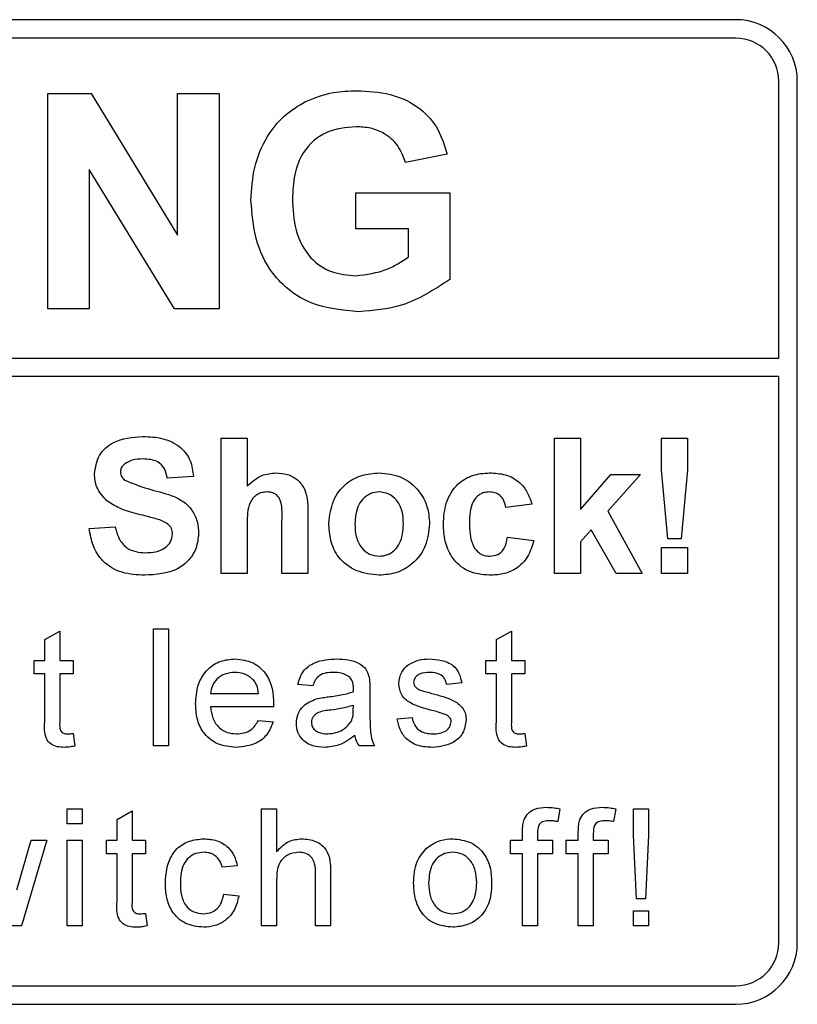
# Model space of a CAD drawing. Header units: millimetres. Extents: x 5 to 418, y 2 to 292.
# Tile 29 of 74: x 116.79 to 118.89, y 171.09 to 173.76. Entities that reach past the tile are written whole.
import ezdxf

# ---------------------------------------------------------------- set-up
doc = ezdxf.new("R2010")
doc.units = ezdxf.units.MM

msp = doc.modelspace()

# ---------------------------------------------------------------- linework, layer by layer
at = {"color": 7, "linetype": 'Continuous', "lineweight": 25}
for p, q in [((118.728, 173.7586), (110.3946, 173.7586)), ((118.728, 173.7086), (112.528, 173.7086)), ((118.8446, 172.842), (118.8446, 173.5919)), ((118.8946, 171.2586), (118.8946, 173.5919)), ((116.8654, 172.9752), (116.8654, 173.5586)), ((116.8654, 173.5586), (116.9826, 173.5586)), ((116.9826, 173.5586), (117.2169, 173.1753)), ((117.2169, 173.1753), (117.2169, 173.5586)), ((117.2169, 173.5586), (117.329, 173.5586)), ((117.329, 173.5586), (117.329, 172.9752)), ((117.9465, 173.394), (117.8343, 173.3716)), ((117.2083, 172.9752), (116.9775, 173.3527)), ((116.9775, 173.3527), (116.9775, 172.9752)), ((117.6997, 173.1921), (117.6997, 173.2893)), ((117.6997, 173.2893), (117.9539, 173.2893)), ((117.9539, 173.2893), (117.9539, 173.055)), ((117.8418, 173.1921), (117.6997, 173.1921)), ((117.8418, 173.116), (117.8418, 173.1921)), ((116.9775, 172.9752), (116.8654, 172.9752)), ((117.329, 172.9752), (117.2083, 172.9752)), ((112.528, 172.842), (118.8446, 172.842)), ((118.8446, 172.792), (112.528, 172.792)), ((118.8446, 171.2586), (118.8446, 172.792)), ((117.3348, 172.6252), (117.4053, 172.6252)), ((117.3348, 172.2586), (117.3348, 172.6252)), ((117.4053, 172.6252), (117.4053, 172.4955)), ((118.2374, 172.2586), (118.2374, 172.6252)), ((118.2374, 172.6252), (118.3079, 172.6252)), ((118.3079, 172.6252), (118.3079, 172.4321)), ((118.5267, 172.539), (118.5267, 172.6252)), ((118.5267, 172.6252), (118.5972, 172.6252)), ((118.5972, 172.6252), (118.5972, 172.539)), ((118.5437, 172.3526), (118.5267, 172.539)), ((118.5972, 172.539), (118.5805, 172.3526)), ((117.2596, 172.5218), (117.1891, 172.5171)), ((118.3079, 172.4321), (118.3901, 172.5265)), ((118.4701, 172.5265), (118.3815, 172.4271)), ((118.3901, 172.5265), (118.4701, 172.5265)), ((118.1763, 172.4466), (118.1057, 172.4372)), ((118.3815, 172.4271), (118.4748, 172.2586)), ((117.4993, 172.2586), (117.4993, 172.4008)), ((117.5698, 172.4149), (117.5698, 172.2586)), ((116.9775, 172.3808), (117.048, 172.3855)), ((117.4053, 172.3935), (117.4053, 172.2586)), ((118.337, 172.377), (118.3079, 172.3444)), ((118.4042, 172.2586), (118.337, 172.377)), ((118.1104, 172.3573), (118.181, 172.3479)), ((118.5805, 172.3526), (118.5437, 172.3526)), ((118.3079, 172.3444), (118.3079, 172.2586)), ((118.5267, 172.2586), (118.5267, 172.3291)), ((118.5267, 172.3291), (118.5972, 172.3291)), ((118.5972, 172.3291), (118.5972, 172.2586)), ((117.4053, 172.2586), (117.3348, 172.2586)), ((117.5698, 172.2586), (117.4993, 172.2586)), ((118.3079, 172.2586), (118.2374, 172.2586)), ((118.4748, 172.2586), (118.4042, 172.2586)), ((118.5972, 172.2586), (118.5267, 172.2586)), ((117.1513, 171.7919), (117.1513, 172.1086)), ((117.1513, 172.1086), (117.1919, 172.1086)), ((117.1919, 172.1086), (117.1919, 171.7919)), ((116.8573, 172.0796), (116.8979, 172.1027)), ((116.8979, 172.1027), (116.8979, 172.0233)), ((118.0801, 172.0796), (118.1207, 172.1027)), ((118.1207, 172.1027), (118.1207, 172.0233)), ((116.8573, 172.0233), (116.8573, 172.0796)), ((118.0801, 172.0233), (118.0801, 172.0796)), ((116.8289, 171.9868), (116.8289, 172.0233)), ((116.8289, 172.0233), (116.8573, 172.0233)), ((116.8979, 172.0233), (116.9345, 172.0233)), ((116.9345, 172.0233), (116.9345, 171.9868)), ((118.0517, 171.9868), (118.0517, 172.0233)), ((118.0517, 172.0233), (118.0801, 172.0233)), ((118.1207, 172.0233), (118.1573, 172.0233)), ((118.1573, 172.0233), (118.1573, 171.9868)), ((116.8573, 171.9868), (116.8289, 171.9868)), ((116.8573, 171.8569), (116.8573, 171.9868)), ((116.9345, 171.9868), (116.8979, 171.9868)), ((116.8979, 171.9868), (116.8979, 171.8555)), ((118.0801, 171.9868), (118.0517, 171.9868)), ((118.0801, 171.8569), (118.0801, 171.9868)), ((118.1207, 171.9868), (118.1207, 171.8555)), ((118.1573, 171.9868), (118.1207, 171.9868)), ((117.5832, 171.9543), (117.5426, 171.9584)), ((117.986, 171.9624), (117.9454, 171.9584)), ((117.3063, 171.934), (117.4363, 171.934)), ((117.7375, 171.9419), (117.7375, 171.8924)), ((117.4767, 171.8975), (117.3063, 171.8975)), ((117.6926, 171.8897), (117.6928, 171.9015)), ((117.8114, 171.865), (117.852, 171.869)), ((117.4358, 171.8609), (117.4756, 171.8569)), ((116.9345, 171.8254), (116.9385, 171.7913)), ((118.1573, 171.8254), (118.1613, 171.7913)), ((117.1919, 171.7919), (117.1513, 171.7919)), ((117.7497, 171.7919), (117.7091, 171.7919)), ((116.9182, 171.5808), (116.9182, 171.6214)), ((116.9182, 171.6214), (116.9588, 171.6214)), ((116.9588, 171.6214), (116.9588, 171.5808)), ((117.053, 171.5925), (117.0936, 171.6156)), ((117.0936, 171.6156), (117.0936, 171.5361)), ((117.4444, 171.3047), (117.4444, 171.6214)), ((117.4444, 171.6214), (117.485, 171.6214)), ((117.485, 171.6214), (117.485, 171.5057)), ((118.2519, 171.6215), (118.2462, 171.5869)), ((118.4029, 171.6215), (118.3972, 171.5869)), ((118.4512, 171.6214), (118.4918, 171.6214)), ((118.4512, 171.5496), (118.4512, 171.6214)), ((118.4918, 171.6214), (118.4918, 171.5496)), ((116.9588, 171.5808), (116.9182, 171.5808)), ((117.053, 171.5361), (117.053, 171.5925)), ((118.1507, 171.5361), (118.1507, 171.5597)), ((118.1913, 171.5557), (118.1913, 171.5361)), ((118.3018, 171.5361), (118.3018, 171.5597)), ((118.3424, 171.5557), (118.3424, 171.5361)), ((118.4593, 171.3778), (118.4512, 171.5496)), ((118.4918, 171.5496), (118.4837, 171.3778)), ((116.7813, 171.4016), (116.8202, 171.5361)), ((116.8626, 171.5361), (116.794, 171.3047)), ((116.8202, 171.5361), (116.8626, 171.5361)), ((116.9182, 171.3047), (116.9182, 171.5361)), ((116.9182, 171.5361), (116.9588, 171.5361)), ((116.9588, 171.5361), (116.9588, 171.3047)), ((117.0246, 171.4996), (117.0246, 171.5361)), ((117.0246, 171.5361), (117.053, 171.5361)), ((117.0936, 171.5361), (117.1301, 171.5361)), ((117.1301, 171.5361), (117.1301, 171.4996)), ((118.1183, 171.4996), (118.1183, 171.5361)), ((118.1183, 171.5361), (118.1507, 171.5361)), ((118.1913, 171.5361), (118.2319, 171.5361)), ((118.2319, 171.5361), (118.2319, 171.4996)), ((118.2693, 171.4996), (118.2693, 171.5361)), ((118.2693, 171.5361), (118.3018, 171.5361)), ((118.3424, 171.5361), (118.383, 171.5361)), ((118.383, 171.5361), (118.383, 171.4996)), ((117.053, 171.4996), (117.0246, 171.4996)), ((117.053, 171.3697), (117.053, 171.4996)), ((117.1301, 171.4996), (117.0936, 171.4996)), ((117.0936, 171.4996), (117.0936, 171.3683)), ((118.1507, 171.4996), (118.1183, 171.4996)), ((118.1507, 171.3047), (118.1507, 171.4996)), ((118.2319, 171.4996), (118.1913, 171.4996)), ((118.1913, 171.4996), (118.1913, 171.3047)), ((118.3018, 171.4996), (118.2693, 171.4996)), ((118.3018, 171.3047), (118.3018, 171.4996)), ((118.383, 171.4996), (118.3424, 171.4996)), ((118.3424, 171.4996), (118.3424, 171.3047)), ((117.3786, 171.4671), (117.338, 171.4631)), ((117.5905, 171.3047), (117.5905, 171.4485)), ((117.6311, 171.4506), (117.6311, 171.3047)), ((117.485, 171.4289), (117.485, 171.3047)), ((117.3421, 171.39), (117.3827, 171.3859)), ((118.4837, 171.3778), (118.4593, 171.3778)), ((117.1301, 171.3382), (117.1342, 171.3042)), ((118.4512, 171.3047), (118.4512, 171.3453)), ((118.4512, 171.3453), (118.4918, 171.3453)), ((118.4918, 171.3453), (118.4918, 171.3047)), ((116.794, 171.3047), (116.7468, 171.3047)), ((116.9588, 171.3047), (116.9182, 171.3047)), ((117.485, 171.3047), (117.4444, 171.3047)), ((117.6311, 171.3047), (117.5905, 171.3047)), ((118.1913, 171.3047), (118.1507, 171.3047)), ((118.3424, 171.3047), (118.3018, 171.3047)), ((118.4918, 171.3047), (118.4512, 171.3047)), ((112.528, 171.1419), (118.728, 171.1419)), ((110.3946, 171.0919), (118.728, 171.0919))]:
    msp.add_line(p, q, dxfattribs=at)
for centre, radius, start, end in [((118.728, 173.5919), 0.1667, 0, 90), ((118.728, 173.5919), 0.1167, 0, 90), ((118.728, 171.2586), 0.1167, 270, 0), ((118.728, 171.2586), 0.1667, 270, 0)]:
    msp.add_arc(centre, radius, start, end, dxfattribs=at)
for points, knots in [([(117.5635, 173.5372), (117.5884, 173.5469), (117.6328, 173.5643), (117.6804, 173.5655), (117.7014, 173.566)], [0, 0, 0, 0, 0.559238, 1, 1, 1, 1]), ([(117.7014, 173.566), (117.7321, 173.5646), (117.7934, 173.5618), (117.8729, 173.5246), (117.9258, 173.4636), (117.9396, 173.4172), (117.9465, 173.394)], [0, 0, 0, 0, 0.280674, 0.55986, 0.779759, 1, 1, 1, 1]), ([(117.4155, 173.2689), (117.4174, 173.2991), (117.4211, 173.3595), (117.4537, 173.4384), (117.5025, 173.5001), (117.5432, 173.5248), (117.5635, 173.5372)], [0, 0, 0, 0, 0.2801464, 0.5599799, 0.7799444, 1, 1, 1, 1]), ([(117.6999, 173.4688), (117.6721, 173.4662), (117.6165, 173.461), (117.5555, 173.4063), (117.5306, 173.3388), (117.5286, 173.2954), (117.5277, 173.2737)], [0, 0, 0, 0, 0.279802, 0.558331, 0.778826, 1, 1, 1, 1]), ([(117.8343, 173.3716), (117.8283, 173.3874), (117.8164, 173.419), (117.7799, 173.4506), (117.7395, 173.4668), (117.7131, 173.4681), (117.6999, 173.4688)], [0, 0, 0, 0, 0.279821, 0.559279, 0.779466, 1, 1, 1, 1]), ([(117.7077, 172.9678), (117.6633, 172.9717), (117.5746, 172.9796), (117.4723, 173.0597), (117.4237, 173.1648), (117.4182, 173.2342), (117.4155, 173.2689)], [0, 0, 0, 0, 0.280091, 0.558748, 0.779191, 1, 1, 1, 1]), ([(117.5277, 173.2737), (117.529, 173.245), (117.5317, 173.1879), (117.569, 173.1141), (117.632, 173.071), (117.6771, 173.067), (117.6997, 173.065)], [0, 0, 0, 0, 0.281036, 0.560006, 0.779769, 1, 1, 1, 1]), ([(117.6997, 173.065), (117.7284, 173.0686), (117.7798, 173.0751), (117.8228, 173.1035), (117.8418, 173.116)], [0, 0, 0, 0, 0.559098, 1, 1, 1, 1]), ([(117.9539, 173.055), (117.9118, 173.0275), (117.8365, 172.9782), (117.7471, 172.9709), (117.7077, 172.9678)], [0, 0, 0, 0, 0.558963, 1, 1, 1, 1]), ([(116.9916, 172.5286), (116.9945, 172.546), (117.0001, 172.5806), (117.0497, 172.6245), (117.0948, 172.6279), (117.1223, 172.6299)], [0, 0, 0, 0, 0.279748, 0.559362, 1, 1, 1, 1]), ([(117.1223, 172.6299), (117.1407, 172.6291), (117.1775, 172.6276), (117.2252, 172.6046), (117.2543, 172.5652), (117.2578, 172.5363), (117.2596, 172.5218)], [0, 0, 0, 0, 0.281015, 0.560109, 0.779825, 1, 1, 1, 1]), ([(117.1232, 172.5688), (117.1133, 172.5685), (117.0958, 172.568), (117.0804, 172.5595), (117.0737, 172.5558)], [0, 0, 0, 0, 0.560544, 1, 1, 1, 1]), ([(117.1891, 172.5171), (117.1872, 172.5257), (117.1835, 172.5428), (117.1605, 172.567), (117.1373, 172.5681), (117.1232, 172.5688)], [0, 0, 0, 0, 0.281521, 0.560305, 1, 1, 1, 1]), ([(117.0737, 172.5558), (117.07, 172.5524), (117.0633, 172.5464), (117.0625, 172.5375), (117.0621, 172.5336)], [0, 0, 0, 0, 0.558758, 1, 1, 1, 1]), ([(117.0621, 172.5336), (117.0628, 172.5288), (117.0641, 172.5203), (117.0703, 172.5144), (117.073, 172.5118)], [0, 0, 0, 0, 0.55848, 1, 1, 1, 1]), ([(117.0255, 172.4556), (117.0147, 172.4673), (116.9954, 172.4882), (116.9928, 172.5163), (116.9916, 172.5286)], [0, 0, 0, 0, 0.559266, 1, 1, 1, 1]), ([(117.073, 172.5118), (117.0939, 172.5034), (117.1357, 172.4865), (117.1911, 172.4751), (117.2323, 172.4556), (117.2568, 172.4315), (117.2718, 172.4003), (117.2731, 172.3776), (117.2737, 172.3663)], [0, 0, 0, 0, 0.2494231, 0.500053, 0.625203, 0.7501424, 0.8749182, 1, 1, 1, 1]), ([(117.4053, 172.4955), (117.4178, 172.5069), (117.4402, 172.5272), (117.4701, 172.53), (117.4832, 172.5312)], [0, 0, 0, 0, 0.559408, 1, 1, 1, 1]), ([(117.4832, 172.5312), (117.4936, 172.5304), (117.5144, 172.5287), (117.543, 172.514), (117.5705, 172.4761), (117.5701, 172.4402), (117.5698, 172.4149)], [0, 0, 0, 0, 0.187232, 0.374201, 0.560543, 1, 1, 1, 1]), ([(117.6263, 172.3963), (117.6288, 172.4163), (117.6338, 172.4562), (117.6687, 172.5027), (117.7152, 172.5273), (117.7466, 172.5299), (117.7624, 172.5312)], [0, 0, 0, 0, 0.27995, 0.559147, 0.779424, 1, 1, 1, 1]), ([(117.7624, 172.5312), (117.7828, 172.5292), (117.8237, 172.5251), (117.8693, 172.4877), (117.8954, 172.4413), (117.8977, 172.4093), (117.8989, 172.3933)], [0, 0, 0, 0, 0.279785, 0.5591242, 0.7793881, 1, 1, 1, 1]), ([(117.9365, 172.3923), (117.9377, 172.4122), (117.9402, 172.4517), (117.97, 172.5006), (118.0148, 172.5278), (118.0459, 172.5301), (118.0614, 172.5312)], [0, 0, 0, 0, 0.280707, 0.559643, 0.779504, 1, 1, 1, 1]), ([(118.0614, 172.5312), (118.076, 172.5305), (118.1051, 172.5289), (118.1421, 172.5092), (118.1652, 172.4791), (118.1726, 172.4574), (118.1763, 172.4466)], [0, 0, 0, 0, 0.280457, 0.559337, 0.779383, 1, 1, 1, 1]), ([(117.1093, 172.4196), (117.0925, 172.4238), (117.0626, 172.4314), (117.0368, 172.4482), (117.0255, 172.4556)], [0, 0, 0, 0, 0.560768, 1, 1, 1, 1]), ([(117.4589, 172.4795), (117.4541, 172.4792), (117.4445, 172.4786), (117.4312, 172.4725), (117.4201, 172.463), (117.4055, 172.4377), (117.4054, 172.4131), (117.4053, 172.3935)], [0, 0, 0, 0, 0.12527, 0.250505, 0.375684, 0.500963, 1, 1, 1, 1]), ([(117.4993, 172.4008), (117.5001, 172.418), (117.5011, 172.4394), (117.4924, 172.4637), (117.4834, 172.4731), (117.4717, 172.4788), (117.4632, 172.4793), (117.4589, 172.4795)], [0, 0, 0, 0, 0.500563, 0.625443, 0.750179, 0.874937, 1, 1, 1, 1]), ([(117.7627, 172.4795), (117.7551, 172.4788), (117.7397, 172.4772), (117.7205, 172.4637), (117.6999, 172.4371), (117.6981, 172.4109), (117.6968, 172.3925)], [0, 0, 0, 0, 0.186985, 0.373878, 0.561022, 1, 1, 1, 1]), ([(117.8284, 172.3931), (117.8279, 172.4045), (117.8268, 172.4272), (117.8128, 172.4565), (117.7896, 172.4762), (117.7717, 172.4784), (117.7627, 172.4795)], [0, 0, 0, 0, 0.281043, 0.560553, 0.78042, 1, 1, 1, 1]), ([(118.0609, 172.4795), (118.0562, 172.4792), (118.0469, 172.4786), (118.0338, 172.4728), (118.0232, 172.4634), (118.0081, 172.4396), (118.0075, 172.4156), (118.007, 172.3965)], [0, 0, 0, 0, 0.125319, 0.250544, 0.375796, 0.501063, 1, 1, 1, 1]), ([(118.1057, 172.4372), (118.1044, 172.4435), (118.1018, 172.456), (118.0907, 172.4706), (118.0759, 172.4786), (118.0659, 172.4792), (118.0609, 172.4795)], [0, 0, 0, 0, 0.280561, 0.559648, 0.7796, 1, 1, 1, 1]), ([(117.1688, 172.4036), (117.1578, 172.4068), (117.138, 172.4125), (117.1181, 172.4174), (117.1093, 172.4196)], [0, 0, 0, 0, 0.559956, 1, 1, 1, 1]), ([(117.2032, 172.3656), (117.2026, 172.3708), (117.2016, 172.3812), (117.1888, 172.3958), (117.1764, 172.4007), (117.1688, 172.4036)], [0, 0, 0, 0, 0.279779, 0.559088, 1, 1, 1, 1]), ([(117.1278, 172.2539), (117.1072, 172.2549), (117.0661, 172.257), (117.0142, 172.2869), (116.986, 172.333), (116.9803, 172.3648), (116.9775, 172.3808)], [0, 0, 0, 0, 0.280715, 0.55934, 0.779309, 1, 1, 1, 1]), ([(117.048, 172.3855), (117.0506, 172.3746), (117.0558, 172.3529), (117.0764, 172.3278), (117.1034, 172.3164), (117.1209, 172.3155), (117.1297, 172.315)], [0, 0, 0, 0, 0.280582, 0.559152, 0.779251, 1, 1, 1, 1]), ([(117.7628, 172.2539), (117.742, 172.2562), (117.7005, 172.2609), (117.6518, 172.2975), (117.629, 172.3472), (117.6272, 172.3799), (117.6263, 172.3963)], [0, 0, 0, 0, 0.280145, 0.558899, 0.779053, 1, 1, 1, 1]), ([(117.6968, 172.3925), (117.6973, 172.3811), (117.6983, 172.3582), (117.7124, 172.3287), (117.7357, 172.3089), (117.7537, 172.3067), (117.7627, 172.3056)], [0, 0, 0, 0, 0.281015, 0.560464, 0.780394, 1, 1, 1, 1]), ([(117.7627, 172.3056), (117.7704, 172.3063), (117.7858, 172.3079), (117.8051, 172.3214), (117.8253, 172.3485), (117.8271, 172.3747), (117.8284, 172.3931)], [0, 0, 0, 0, 0.18693, 0.373819, 0.560978, 1, 1, 1, 1]), ([(117.8989, 172.3933), (117.8969, 172.3728), (117.8929, 172.3319), (117.8567, 172.2853), (117.811, 172.2577), (117.7789, 172.2552), (117.7628, 172.2539)], [0, 0, 0, 0, 0.279924, 0.559367, 0.779516, 1, 1, 1, 1]), ([(118.0609, 172.2539), (118.0411, 172.2558), (118.0015, 172.2597), (117.9586, 172.2987), (117.9389, 172.3459), (117.9373, 172.3768), (117.9365, 172.3923)], [0, 0, 0, 0, 0.279707, 0.558485, 0.778934, 1, 1, 1, 1]), ([(118.007, 172.3965), (118.0075, 172.3761), (118.008, 172.3505), (118.0227, 172.324), (118.0336, 172.3134), (118.0474, 172.3066), (118.0574, 172.3059), (118.0624, 172.3056)], [0, 0, 0, 0, 0.499313, 0.62455, 0.749763, 0.874784, 1, 1, 1, 1]), ([(117.2737, 172.3663), (117.2723, 172.3534), (117.2695, 172.3276), (117.2488, 172.2937), (117.2033, 172.2585), (117.1589, 172.2558), (117.1278, 172.2539)], [0, 0, 0, 0, 0.1869663, 0.3740057, 0.5609669, 1, 1, 1, 1]), ([(117.1297, 172.315), (117.139, 172.3154), (117.1576, 172.3161), (117.182, 172.3261), (117.1996, 172.3437), (117.202, 172.3583), (117.2032, 172.3656)], [0, 0, 0, 0, 0.281228, 0.561008, 0.781099, 1, 1, 1, 1]), ([(118.181, 172.3479), (118.1765, 172.3328), (118.1676, 172.3027), (118.1359, 172.2703), (118.0978, 172.2556), (118.0732, 172.2545), (118.0609, 172.2539)], [0, 0, 0, 0, 0.280244, 0.559157, 0.779326, 1, 1, 1, 1]), ([(118.0624, 172.3056), (118.0698, 172.3063), (118.0845, 172.3079), (118.1043, 172.3274), (118.1081, 172.3459), (118.1104, 172.3573)], [0, 0, 0, 0, 0.28016, 0.558978, 1, 1, 1, 1]), ([(117.2657, 171.9056), (117.2667, 171.9228), (117.2688, 171.957), (117.2944, 171.9993), (117.3323, 172.024), (117.3592, 172.0262), (117.3727, 172.0274)], [0, 0, 0, 0, 0.280748, 0.559775, 0.779666, 1, 1, 1, 1]), ([(117.3727, 172.0274), (117.3895, 172.0254), (117.4231, 172.0215), (117.4588, 171.9876), (117.4748, 171.9473), (117.4762, 171.921), (117.4769, 171.9079)], [0, 0, 0, 0, 0.279366, 0.558398, 0.778885, 1, 1, 1, 1]), ([(117.5426, 171.9584), (117.5463, 171.9709), (117.5538, 171.9961), (117.5938, 172.0241), (117.6271, 172.0261), (117.6475, 172.0274)], [0, 0, 0, 0, 0.28043, 0.559303, 1, 1, 1, 1]), ([(117.6475, 172.0274), (117.6686, 172.0262), (117.6981, 172.0247), (117.7284, 172.0004), (117.7332, 171.9846), (117.7355, 171.9766)], [0, 0, 0, 0, 0.559253, 0.779195, 1, 1, 1, 1]), ([(117.8409, 172.0111), (117.8508, 172.0164), (117.8686, 172.026), (117.8887, 172.0269), (117.8975, 172.0274)], [0, 0, 0, 0, 0.5589377, 1, 1, 1, 1]), ([(117.8975, 172.0274), (117.9089, 172.0267), (117.9316, 172.0253), (117.962, 172.013), (117.9807, 171.9889), (117.9842, 171.9713), (117.986, 171.9624)], [0, 0, 0, 0, 0.280737, 0.560427, 0.77945, 1, 1, 1, 1]), ([(117.8154, 171.9603), (117.817, 171.9715), (117.8197, 171.9915), (117.8344, 172.0051), (117.8409, 172.0111)], [0, 0, 0, 0, 0.558927, 1, 1, 1, 1]), ([(117.3725, 171.9908), (117.3634, 171.9901), (117.3453, 171.9886), (117.3235, 171.9745), (117.3096, 171.9552), (117.3074, 171.9411), (117.3063, 171.934)], [0, 0, 0, 0, 0.28019, 0.559728, 0.779642, 1, 1, 1, 1]), ([(117.4213, 171.9714), (117.4133, 171.9778), (117.3988, 171.9892), (117.3806, 171.9903), (117.3725, 171.9908)], [0, 0, 0, 0, 0.558512, 1, 1, 1, 1]), ([(117.6402, 171.9908), (117.6333, 171.9906), (117.6195, 171.9902), (117.6003, 171.9841), (117.5886, 171.9698), (117.585, 171.9595), (117.5832, 171.9543)], [0, 0, 0, 0, 0.2808547, 0.5597509, 0.7794996, 1, 1, 1, 1]), ([(117.6824, 171.9786), (117.675, 171.9828), (117.6619, 171.9904), (117.6468, 171.9907), (117.6402, 171.9908)], [0, 0, 0, 0, 0.557871, 1, 1, 1, 1]), ([(117.6928, 171.9475), (117.6927, 171.954), (117.6924, 171.9656), (117.6854, 171.9746), (117.6824, 171.9786)], [0, 0, 0, 0, 0.561903, 1, 1, 1, 1]), ([(117.7355, 171.9766), (117.7362, 171.9702), (117.7375, 171.9586), (117.7375, 171.947), (117.7375, 171.9419)], [0, 0, 0, 0, 0.559817, 1, 1, 1, 1]), ([(117.9005, 171.9908), (117.8907, 171.9906), (117.8759, 171.9903), (117.8619, 171.9799), (117.8567, 171.9716), (117.8563, 171.9668), (117.856, 171.9644)], [0, 0, 0, 0, 0.49977, 0.749095, 0.874592, 1, 1, 1, 1]), ([(117.9454, 171.9584), (117.9439, 171.9639), (117.941, 171.9751), (117.9245, 171.9892), (117.9096, 171.9902), (117.9005, 171.9908)], [0, 0, 0, 0, 0.2803044, 0.560237, 1, 1, 1, 1]), ([(117.4363, 171.934), (117.4352, 171.9417), (117.4333, 171.9555), (117.425, 171.9666), (117.4213, 171.9714)], [0, 0, 0, 0, 0.560674, 1, 1, 1, 1]), ([(117.6926, 171.9381), (117.6927, 171.9398), (117.6927, 171.943), (117.6928, 171.9461), (117.6928, 171.9475)], [0, 0, 0, 0, 0.560023, 1, 1, 1, 1]), ([(117.9055, 171.8879), (117.8849, 171.8931), (117.8592, 171.8997), (117.8329, 171.9174), (117.8193, 171.9339), (117.817, 171.9497), (117.8154, 171.9603)], [0, 0, 0, 0, 0.5013208, 0.6265921, 0.7518172, 1, 1, 1, 1]), ([(117.856, 171.9644), (117.8563, 171.9619), (117.8567, 171.9575), (117.8592, 171.9539), (117.8603, 171.9523)], [0, 0, 0, 0, 0.559236, 1, 1, 1, 1]), ([(117.8603, 171.9523), (117.8625, 171.9501), (117.8664, 171.9462), (117.8714, 171.944), (117.8737, 171.943)], [0, 0, 0, 0, 0.5590842, 1, 1, 1, 1]), ([(117.5924, 171.9189), (117.5985, 171.9203), (117.6096, 171.9227), (117.6208, 171.9241), (117.6257, 171.9247)], [0, 0, 0, 0, 0.5599184, 1, 1, 1, 1]), ([(117.6257, 171.9247), (117.6384, 171.9263), (117.661, 171.9292), (117.683, 171.9353), (117.6926, 171.9381)], [0, 0, 0, 0, 0.560185, 1, 1, 1, 1]), ([(117.8737, 171.943), (117.8794, 171.9413), (117.8896, 171.9381), (117.8999, 171.9354), (117.9044, 171.9341)], [0, 0, 0, 0, 0.559965, 1, 1, 1, 1]), ([(117.9044, 171.9341), (117.9254, 171.9287), (117.9518, 171.922), (117.9796, 171.9049), (117.9905, 171.8927), (117.9972, 171.8776), (117.9978, 171.8668), (117.9981, 171.8614)], [0, 0, 0, 0, 0.500446, 0.625396, 0.750274, 0.875069, 1, 1, 1, 1]), ([(117.3748, 171.7878), (117.3577, 171.7894), (117.3236, 171.7925), (117.2854, 171.8248), (117.2678, 171.8656), (117.2664, 171.8923), (117.2657, 171.9056)], [0, 0, 0, 0, 0.279952, 0.558661, 0.778994, 1, 1, 1, 1]), ([(117.3063, 171.8975), (117.3076, 171.887), (117.3101, 171.866), (117.3271, 171.841), (117.3507, 171.8265), (117.3672, 171.8251), (117.3755, 171.8244)], [0, 0, 0, 0, 0.280633, 0.559687, 0.779661, 1, 1, 1, 1]), ([(117.4769, 171.9079), (117.4768, 171.9059), (117.4768, 171.9025), (117.4767, 171.899), (117.4767, 171.8975)], [0, 0, 0, 0, 0.559999, 1, 1, 1, 1]), ([(117.5386, 171.8532), (117.5394, 171.8618), (117.5412, 171.8789), (117.559, 171.9054), (117.5797, 171.9138), (117.5924, 171.9189)], [0, 0, 0, 0, 0.280458, 0.560983, 1, 1, 1, 1]), ([(117.6928, 171.9015), (117.6816, 171.8984), (117.6615, 171.8927), (117.6408, 171.8901), (117.6317, 171.8889)], [0, 0, 0, 0, 0.55976, 1, 1, 1, 1]), ([(117.6317, 171.8889), (117.6202, 171.8877), (117.6057, 171.8861), (117.5904, 171.878), (117.5842, 171.8719), (117.58, 171.8641), (117.5794, 171.8584), (117.5792, 171.8555)], [0, 0, 0, 0, 0.5002798, 0.6253263, 0.7502693, 0.875147, 1, 1, 1, 1]), ([(117.6866, 171.8576), (117.6887, 171.8634), (117.6925, 171.8738), (117.6926, 171.8849), (117.6926, 171.8897)], [0, 0, 0, 0, 0.5589946, 1, 1, 1, 1]), ([(117.7375, 171.8924), (117.7375, 171.8808), (117.7376, 171.8617), (117.7385, 171.8352), (117.7411, 171.8127), (117.7468, 171.7988), (117.7497, 171.7919)], [0, 0, 0, 0, 0.340206, 0.560339, 0.780175, 1, 1, 1, 1]), ([(117.852, 171.869), (117.8536, 171.8617), (117.8569, 171.8472), (117.8766, 171.827), (117.896, 171.8254), (117.9079, 171.8244)], [0, 0, 0, 0, 0.281314, 0.561069, 1, 1, 1, 1]), ([(117.9436, 171.876), (117.9366, 171.8786), (117.9241, 171.8832), (117.9112, 171.8864), (117.9055, 171.8879)], [0, 0, 0, 0, 0.559788, 1, 1, 1, 1]), ([(117.9575, 171.8573), (117.9573, 171.8596), (117.9568, 171.8642), (117.9519, 171.8712), (117.9468, 171.8742), (117.9436, 171.876)], [0, 0, 0, 0, 0.279757, 0.5598387, 1, 1, 1, 1]), ([(116.9099, 171.7878), (116.9035, 171.7881), (116.8908, 171.7885), (116.8725, 171.7959), (116.855, 171.8191), (116.8563, 171.8413), (116.8573, 171.8569)], [0, 0, 0, 0, 0.187433, 0.373821, 0.559462, 1, 1, 1, 1]), ([(116.8979, 171.8555), (116.8974, 171.8478), (116.8968, 171.8383), (116.9031, 171.8291), (116.9092, 171.8248), (116.9148, 171.8245), (116.9185, 171.8244)], [0, 0, 0, 0, 0.499596, 0.625239, 0.750354, 1, 1, 1, 1]), ([(117.4756, 171.8569), (117.471, 171.8453), (117.4619, 171.8223), (117.4265, 171.7928), (117.3944, 171.7897), (117.3748, 171.7878)], [0, 0, 0, 0, 0.2806132, 0.5608329, 1, 1, 1, 1]), ([(117.3755, 171.8244), (117.3825, 171.8248), (117.3964, 171.8256), (117.4204, 171.8356), (117.43, 171.8513), (117.4358, 171.8609)], [0, 0, 0, 0, 0.281282, 0.561906, 1, 1, 1, 1]), ([(117.6143, 171.7878), (117.6037, 171.7884), (117.5826, 171.7897), (117.5563, 171.805), (117.5407, 171.8283), (117.5393, 171.8449), (117.5386, 171.8532)], [0, 0, 0, 0, 0.280815, 0.55969, 0.779696, 1, 1, 1, 1]), ([(117.5792, 171.8555), (117.5796, 171.8517), (117.5805, 171.8441), (117.5876, 171.8348), (117.6016, 171.8257), (117.6145, 171.8249), (117.6236, 171.8244)], [0, 0, 0, 0, 0.186565, 0.373467, 0.560613, 1, 1, 1, 1]), ([(117.6236, 171.8244), (117.6378, 171.8261), (117.6634, 171.8293), (117.6795, 171.849), (117.6866, 171.8576)], [0, 0, 0, 0, 0.559758, 1, 1, 1, 1]), ([(117.9075, 171.7878), (117.8947, 171.7884), (117.8691, 171.7897), (117.8363, 171.8073), (117.818, 171.8355), (117.8136, 171.8551), (117.8114, 171.865)], [0, 0, 0, 0, 0.2807392, 0.5592969, 0.7793109, 1, 1, 1, 1]), ([(117.9981, 171.8614), (117.9962, 171.8493), (117.9923, 171.8249), (117.9583, 171.7933), (117.9268, 171.7899), (117.9075, 171.7878)], [0, 0, 0, 0, 0.279926, 0.560038, 1, 1, 1, 1]), ([(117.9079, 171.8244), (117.9141, 171.8246), (117.9265, 171.8251), (117.943, 171.8312), (117.955, 171.8427), (117.9567, 171.8524), (117.9575, 171.8573)], [0, 0, 0, 0, 0.281188, 0.560952, 0.781095, 1, 1, 1, 1]), ([(118.1327, 171.7878), (118.1263, 171.7881), (118.1136, 171.7885), (118.0953, 171.7959), (118.0778, 171.8191), (118.0792, 171.8413), (118.0801, 171.8569)], [0, 0, 0, 0, 0.187433, 0.373821, 0.559462, 1, 1, 1, 1]), ([(118.1207, 171.8555), (118.1202, 171.8478), (118.1196, 171.8383), (118.1259, 171.8291), (118.132, 171.8248), (118.1376, 171.8245), (118.1414, 171.8244)], [0, 0, 0, 0, 0.499596, 0.625239, 0.750354, 1, 1, 1, 1]), ([(116.9185, 171.8244), (116.9215, 171.8245), (116.9268, 171.8246), (116.9321, 171.8252), (116.9345, 171.8254)], [0, 0, 0, 0, 0.559965, 1, 1, 1, 1]), ([(117.6969, 171.8203), (117.683, 171.81), (117.6583, 171.7916), (117.6277, 171.789), (117.6143, 171.7878)], [0, 0, 0, 0, 0.559971, 1, 1, 1, 1]), ([(117.7091, 171.7919), (117.7058, 171.7968), (117.7001, 171.8056), (117.6979, 171.8158), (117.6969, 171.8203)], [0, 0, 0, 0, 0.559697, 1, 1, 1, 1]), ([(118.1414, 171.8244), (118.1443, 171.8245), (118.1497, 171.8246), (118.1549, 171.8252), (118.1573, 171.8254)], [0, 0, 0, 0, 0.559965, 1, 1, 1, 1]), ([(116.9385, 171.7913), (116.9332, 171.7903), (116.9238, 171.7884), (116.9141, 171.788), (116.9099, 171.7878)], [0, 0, 0, 0, 0.560078, 1, 1, 1, 1]), ([(118.1613, 171.7913), (118.156, 171.7903), (118.1466, 171.7884), (118.137, 171.788), (118.1327, 171.7878)], [0, 0, 0, 0, 0.560078, 1, 1, 1, 1]), ([(118.1551, 171.5928), (118.1585, 171.5988), (118.1654, 171.6107), (118.1873, 171.6238), (118.2051, 171.6248), (118.216, 171.6254)], [0, 0, 0, 0, 0.2794581, 0.5596612, 1, 1, 1, 1]), ([(118.216, 171.6254), (118.2227, 171.6252), (118.2348, 171.6247), (118.2467, 171.6224), (118.2519, 171.6215)], [0, 0, 0, 0, 0.559945, 1, 1, 1, 1]), ([(118.3061, 171.5928), (118.3095, 171.5988), (118.3164, 171.6107), (118.3383, 171.6238), (118.3561, 171.6248), (118.367, 171.6254)], [0, 0, 0, 0, 0.2794581, 0.5596612, 1, 1, 1, 1]), ([(118.367, 171.6254), (118.3737, 171.6252), (118.3858, 171.6247), (118.3977, 171.6224), (118.4029, 171.6215)], [0, 0, 0, 0, 0.559945, 1, 1, 1, 1]), ([(118.1507, 171.5597), (118.1508, 171.566), (118.1508, 171.5772), (118.1538, 171.588), (118.1551, 171.5928)], [0, 0, 0, 0, 0.56037, 1, 1, 1, 1]), ([(118.2234, 171.5889), (118.2184, 171.5888), (118.2084, 171.5885), (118.1952, 171.5806), (118.1918, 171.5675), (118.1915, 171.5597), (118.1913, 171.5557)], [0, 0, 0, 0, 0.281469, 0.557719, 0.778516, 1, 1, 1, 1]), ([(118.2462, 171.5869), (118.2419, 171.5875), (118.2344, 171.5886), (118.2268, 171.5888), (118.2234, 171.5889)], [0, 0, 0, 0, 0.559924, 1, 1, 1, 1]), ([(118.3018, 171.5597), (118.3018, 171.566), (118.3019, 171.5772), (118.3048, 171.588), (118.3061, 171.5928)], [0, 0, 0, 0, 0.56037, 1, 1, 1, 1]), ([(118.3745, 171.5889), (118.3694, 171.5888), (118.3594, 171.5885), (118.3462, 171.5806), (118.3428, 171.5675), (118.3425, 171.5597), (118.3424, 171.5557)], [0, 0, 0, 0, 0.281469, 0.557719, 0.778516, 1, 1, 1, 1]), ([(118.3972, 171.5869), (118.393, 171.5875), (118.3854, 171.5886), (118.3778, 171.5888), (118.3745, 171.5889)], [0, 0, 0, 0, 0.559924, 1, 1, 1, 1]), ([(117.1837, 171.4195), (117.1848, 171.4364), (117.1868, 171.4699), (117.2097, 171.5131), (117.248, 171.5363), (117.2744, 171.5389), (117.2876, 171.5402)], [0, 0, 0, 0, 0.280838, 0.55968, 0.779579, 1, 1, 1, 1]), ([(117.2876, 171.5402), (117.2996, 171.5394), (117.3236, 171.5377), (117.3532, 171.5199), (117.3716, 171.4946), (117.3763, 171.4763), (117.3786, 171.4671)], [0, 0, 0, 0, 0.280267, 0.559439, 0.779535, 1, 1, 1, 1]), ([(117.485, 171.5057), (117.4955, 171.5167), (117.5143, 171.5362), (117.5411, 171.539), (117.5528, 171.5402)], [0, 0, 0, 0, 0.559341, 1, 1, 1, 1]), ([(117.5528, 171.5402), (117.5657, 171.5391), (117.5912, 171.5369), (117.6213, 171.5131), (117.6304, 171.4807), (117.6309, 171.4607), (117.6311, 171.4506)], [0, 0, 0, 0, 0.280318, 0.55834, 0.778554, 1, 1, 1, 1]), ([(117.8909, 171.5148), (117.9029, 171.5231), (117.9243, 171.538), (117.9503, 171.5395), (117.9617, 171.5402)], [0, 0, 0, 0, 0.559033, 1, 1, 1, 1]), ([(117.9617, 171.5402), (117.9784, 171.5384), (118.0116, 171.5347), (118.0478, 171.5022), (118.0651, 171.4627), (118.0665, 171.4367), (118.0671, 171.4237)], [0, 0, 0, 0, 0.279556, 0.5586, 0.778991, 1, 1, 1, 1]), ([(117.2878, 171.5037), (117.2804, 171.5031), (117.2656, 171.5019), (117.2462, 171.49), (117.2264, 171.4638), (117.2252, 171.4384), (117.2243, 171.4206)], [0, 0, 0, 0, 0.187089, 0.37388, 0.56073, 1, 1, 1, 1]), ([(117.338, 171.4631), (117.336, 171.4693), (117.3319, 171.4819), (117.3188, 171.4954), (117.3033, 171.5027), (117.293, 171.5033), (117.2878, 171.5037)], [0, 0, 0, 0, 0.280213, 0.559476, 0.779649, 1, 1, 1, 1]), ([(117.5437, 171.5037), (117.5336, 171.5022), (117.5135, 171.4993), (117.4861, 171.4718), (117.4854, 171.4452), (117.485, 171.4289)], [0, 0, 0, 0, 0.2802055, 0.5593196, 1, 1, 1, 1]), ([(117.5905, 171.4485), (117.5902, 171.4563), (117.5896, 171.4717), (117.5798, 171.4919), (117.562, 171.5025), (117.5498, 171.5033), (117.5437, 171.5037)], [0, 0, 0, 0, 0.281222, 0.559777, 0.779378, 1, 1, 1, 1]), ([(117.856, 171.4204), (117.857, 171.4403), (117.8586, 171.4757), (117.881, 171.5029), (117.8909, 171.5148)], [0, 0, 0, 0, 0.560963, 1, 1, 1, 1]), ([(117.9617, 171.5037), (117.9543, 171.503), (117.9394, 171.5017), (117.92, 171.4897), (117.8995, 171.464), (117.8978, 171.4384), (117.8966, 171.4206)], [0, 0, 0, 0, 0.187137, 0.374025, 0.561097, 1, 1, 1, 1]), ([(118.0266, 171.4218), (118.0261, 171.4328), (118.0251, 171.4548), (118.0108, 171.4828), (117.9877, 171.5008), (117.9704, 171.5027), (117.9617, 171.5037)], [0, 0, 0, 0, 0.2810641, 0.5603164, 0.7801741, 1, 1, 1, 1]), ([(117.2876, 171.3007), (117.2708, 171.3024), (117.2372, 171.3059), (117.2013, 171.3397), (117.1856, 171.3802), (117.1843, 171.4064), (117.1837, 171.4195)], [0, 0, 0, 0, 0.279595, 0.558341, 0.778834, 1, 1, 1, 1]), ([(117.2243, 171.4206), (117.2247, 171.4096), (117.2255, 171.3877), (117.237, 171.3583), (117.2602, 171.3399), (117.2776, 171.3381), (117.2862, 171.3372)], [0, 0, 0, 0, 0.2812759, 0.5605357, 0.7801102, 1, 1, 1, 1]), ([(117.9617, 171.3007), (117.9447, 171.3025), (117.9108, 171.3061), (117.874, 171.3397), (117.858, 171.3806), (117.8567, 171.4071), (117.856, 171.4204)], [0, 0, 0, 0, 0.279616, 0.558371, 0.778858, 1, 1, 1, 1]), ([(117.8966, 171.4206), (117.8971, 171.4094), (117.8981, 171.3871), (117.9118, 171.3582), (117.9354, 171.34), (117.9529, 171.3381), (117.9617, 171.3372)], [0, 0, 0, 0, 0.281129, 0.560384, 0.780159, 1, 1, 1, 1]), ([(118.0671, 171.4237), (118.0666, 171.4064), (118.0654, 171.372), (118.0407, 171.3287), (118.0021, 171.3047), (117.9752, 171.302), (117.9617, 171.3007)], [0, 0, 0, 0, 0.281033, 0.559513, 0.779602, 1, 1, 1, 1]), ([(117.9617, 171.3372), (117.9692, 171.3379), (117.9843, 171.3392), (118.0036, 171.3518), (118.024, 171.378), (118.0255, 171.4037), (118.0266, 171.4218)], [0, 0, 0, 0, 0.1870444, 0.3739447, 0.5609834, 1, 1, 1, 1]), ([(117.2862, 171.3372), (117.2942, 171.338), (117.31, 171.3395), (117.3342, 171.3573), (117.3391, 171.3776), (117.3421, 171.39)], [0, 0, 0, 0, 0.280899, 0.560906, 1, 1, 1, 1]), ([(117.1056, 171.3007), (117.0992, 171.3009), (117.0865, 171.3014), (117.0682, 171.3087), (117.0506, 171.3319), (117.052, 171.3541), (117.053, 171.3697)], [0, 0, 0, 0, 0.187433, 0.373821, 0.559462, 1, 1, 1, 1]), ([(117.0936, 171.3683), (117.0931, 171.3607), (117.0924, 171.3511), (117.0987, 171.3419), (117.1049, 171.3376), (117.1105, 171.3374), (117.1142, 171.3372)], [0, 0, 0, 0, 0.499596, 0.625239, 0.750354, 1, 1, 1, 1]), ([(117.3827, 171.3859), (117.3797, 171.3731), (117.3737, 171.3474), (117.349, 171.3189), (117.3186, 171.3029), (117.298, 171.3014), (117.2876, 171.3007)], [0, 0, 0, 0, 0.280202, 0.55951, 0.779586, 1, 1, 1, 1]), ([(117.1142, 171.3372), (117.1172, 171.3373), (117.1225, 171.3375), (117.1278, 171.338), (117.1301, 171.3382)], [0, 0, 0, 0, 0.559965, 1, 1, 1, 1]), ([(117.1342, 171.3042), (117.1289, 171.3031), (117.1195, 171.3012), (117.1098, 171.3008), (117.1056, 171.3007)], [0, 0, 0, 0, 0.560078, 1, 1, 1, 1])]:
    msp.add_open_spline(points, degree=3, knots=knots, dxfattribs=at)

doc.saveas('drawing.dxf')
